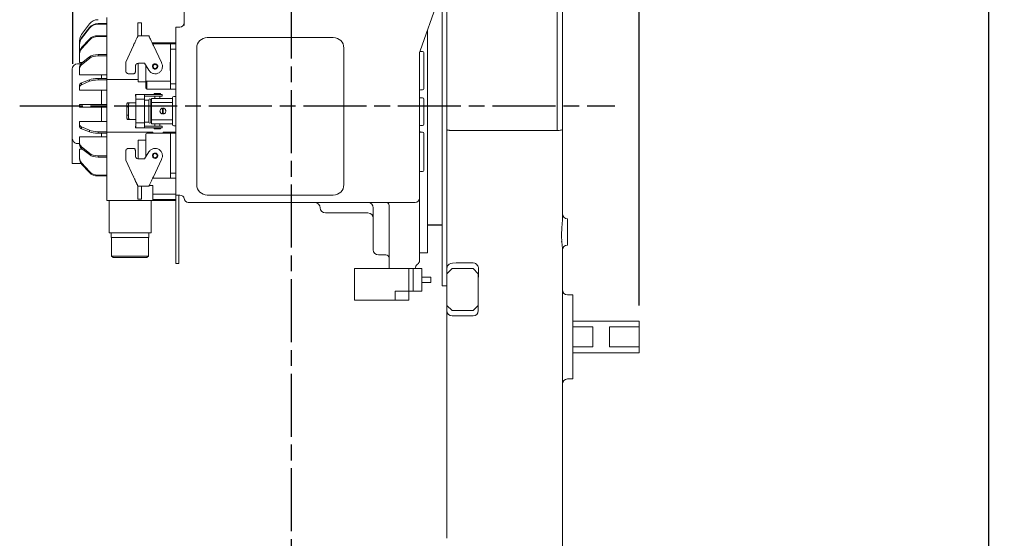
# Model space of a CAD drawing. Header units: millimetres. Extents: x 2665 to 40538, y 289 to 6965.
# Tile 45 of 68: x 7770 to 8707, y 2917 to 3411. Entities that reach past the tile are written whole.
import ezdxf

# ---------------------------------------------------------------- set-up
doc = ezdxf.new("R2010")
doc.units = ezdxf.units.MM
doc.header["$LTSCALE"] = 10
doc.linetypes.add('AM_ISO08W050x2', pattern=[9, 6, -0.75, 1.5, -0.75])
doc.linetypes.add('CENTER2', pattern=[1.125, 0.75, -0.125, 0.125, -0.125])
doc.layers.add('CEN', color=1, linetype='CENTER2', lineweight=25)
doc.layers.add('도면층1', color=1, linetype='Continuous')
doc.styles.add('HHI_Dims', font='simplex.shx', dxfattribs={"width": 0.8, "bigfont": 'whgtxt.shx'})
doc.dimstyles.new('HHI_Standard$0', dxfattribs={"dimtxt": 2.8, "dimasz": 2.5, "dimexe": 1, "dimexo": 1, "dimgap": 1.5, "dimtad": 1, "dimdsep": 46, "dimtxsty": 'HHI_Dims', "dimcen": 0, "dimclrd": 1, "dimclre": 1, "dimclrt": 1, "dimadec": 0, "dimazin": 2, "dimtp": 0.1, "dimtm": 0.1, "dimtfac": 0.65, "dimtmove": 0, "dimatfit": 3, "dimldrblk": 'OPEN30', "dimfxl": 1, "dimlwd": -1, "dimlwe": -1, "dimarcsym": 1})

# ---------------------------------------------------------------- blocks, each defined once
blk = doc.blocks.new('*D6')
at = {"layer": 'Defpoints', "color": 0, "transparency": 16777216}
for p in [(8359.84, 3828.59), (7820.84, 3353.59), (8359.84, 3123.59)]:
    blk.add_point(p, dxfattribs=at)
at = {"layer": '도면층1', "color": 1, "transparency": 16777216}
for p, q in [((7820.84, 3368.59), (7820.84, 3843.59)), ((8359.84, 3138.59), (8359.84, 3843.59)), ((7858.34, 3828.59), (8322.34, 3828.59))]:
    blk.add_line(p, q, dxfattribs=at)
for points in [[(7858.34, 3834.84), (7858.34, 3822.34), (7820.84, 3828.59)], [(8322.34, 3834.84), (8322.34, 3822.34), (8359.84, 3828.59)]]:
    blk.add_solid(points, dxfattribs=at)
at = {"layer": '도면층1', "color": 1, "transparency": 16777216, "insert": (8090.34, 3872.09), "char_height": 42, "attachment_point": 5, "style": 'HHI_Dims'}
blk.add_mtext('539', dxfattribs=at)
blk = doc.blocks.new('_Open30')
at = {"color": 0, "linetype": 'ByBlock', "lineweight": -2}
for p, q in [((-1, 0.268), (0, 0)), ((0, 0), (-1, -0.268)), ((0, 0), (-1, 0))]:
    blk.add_line(p, q, dxfattribs=at)
blk = doc.blocks.new('*D7')
at = {"layer": 'Defpoints', "color": 0, "transparency": 16777216}
for p in [(8093.84, 3653.59), (8258.84, 1858.59), (8692.46, 1858.59)]:
    blk.add_point(p, dxfattribs=at)
at = {"layer": '도면층1', "color": 1, "transparency": 16777216}
for p, q in [((8108.84, 3653.59), (8358.59, 3653.59)), ((8361.09, 3653.59), (8707.46, 3653.59)), ((8692.46, 3616.09), (8692.46, 1896.09)), ((8273.84, 1858.59), (8707.46, 1858.59))]:
    blk.add_line(p, q, dxfattribs=at)
for points in [[(8686.21, 3616.09), (8698.71, 3616.09), (8692.46, 3653.59)], [(8686.21, 1896.09), (8698.71, 1896.09), (8692.46, 1858.59)]]:
    blk.add_solid(points, dxfattribs=at)
at = {"layer": '도면층1', "color": 1, "transparency": 16777216, "insert": (8648.96, 2756.09), "char_height": 42, "attachment_point": 5, "rotation": 90, "style": 'HHI_Dims'}
blk.add_mtext('1795', dxfattribs=at)
blk = doc.blocks.new('front')
at = {"color": 7, "linetype": 'Continuous', "lineweight": 15}
for p, q in [((19165.34, 2407.32), (19165.34, 2565.34)), ((19170.34, 2559.74), (19170.34, 2408.19)), ((18810.34, 2507.25), (18810.34, 2534.76)), ((19034.95, 2483.2), (19051.95, 2530.64)), ((19055.84, 2286.05), (19055.84, 2535.73)), ((19060.34, 2292.9), (19060.34, 2537.39)), ((18736.84, 2500.04), (18736.84, 2514.99)), ((18712.82, 2498.6), (18720.36, 2508.73)), ((18712.82, 2495.56), (18720.38, 2505.17)), ((18712.82, 2494.98), (18720.36, 2504.66)), ((18720.36, 2504.66), (18720.38, 2505.17)), ((18728.4, 2508.98), (18728.38, 2508.52)), ((18728.38, 2508.52), (18736.84, 2508.52)), ((18728.4, 2508.98), (18736.84, 2508.98)), ((18766.36, 2509.76), (18769.86, 2509.76)), ((18766.36, 2497.26), (18766.36, 2507.9)), ((18769.86, 2497.26), (18769.86, 2507.9)), ((18802.34, 2505.76), (18805.34, 2505.76)), ((18802.34, 2495.76), (18802.34, 2505.76)), ((18805.34, 2505.76), (18806.34, 2505.76)), ((19041.84, 2502.42), (19041.84, 2290.76)), ((18712.82, 2495.56), (18712.82, 2494.98)), ((18712.82, 2486.2), (18720.38, 2494.32)), ((18712.82, 2485.07), (18720.36, 2493.36)), ((18720.36, 2493.36), (18720.38, 2494.32)), ((18728.4, 2497.54), (18728.38, 2496.66)), ((18728.38, 2496.66), (18736.84, 2496.66)), ((18728.4, 2497.54), (18736.84, 2497.54)), ((18736.84, 2496.4), (18736.84, 2500.04)), ((18736.84, 2492.34), (18736.84, 2496.4)), ((18776.76, 2497.26), (18766.36, 2497.26)), ((18776.76, 2497.26), (18776.91, 2497.19)), ((18802.34, 2495.76), (18802.34, 2355.76)), ((18952.34, 2495.76), (18832.34, 2495.76)), ((18710.84, 2489.91), (18710.84, 2492.63)), ((18710.84, 2489.27), (18710.84, 2489.91)), ((18710.84, 2481.43), (18710.84, 2489.27)), ((18712.82, 2486.2), (18712.82, 2485.07)), ((18736.84, 2490.76), (18736.84, 2492.34)), ((18736.84, 2480.76), (18736.84, 2490.76)), ((18754.74, 2472.34), (18762.16, 2488.26)), ((18762.36, 2488.68), (18762.24, 2488.42)), ((18780.54, 2490.76), (18779.91, 2490.76)), ((18780.38, 2489.76), (18797.34, 2489.76)), ((18780.54, 2490.76), (18802.34, 2490.76)), ((18780.54, 2490.76), (18780.54, 2489.76)), ((18781.08, 2488.26), (18788.67, 2471.97)), ((18797.34, 2484.76), (18797.34, 2489.76)), ((18802.34, 2489.76), (18797.34, 2489.76)), ((18797.34, 2451.76), (18797.34, 2484.76)), ((18802.34, 2484.76), (18797.34, 2484.76)), ((18822.34, 2485.76), (18822.34, 2355.76)), ((18962.34, 2355.76), (18962.34, 2485.76)), ((18710.84, 2480.18), (18710.84, 2481.43)), ((18710.84, 2472.1), (18710.84, 2480.18)), ((18712.82, 2471.42), (18720.38, 2477.25)), ((18712.82, 2469.84), (18720.36, 2475.93)), ((18720.36, 2475.93), (18720.38, 2477.25)), ((18728.4, 2479.57), (18728.38, 2478.35)), ((18728.38, 2478.35), (18736.84, 2478.35)), ((18728.4, 2479.57), (18736.84, 2479.57)), ((18736.84, 2474.76), (18736.84, 2480.76)), ((18736.84, 2470.76), (18736.84, 2474.76)), ((19034.34, 2479.68), (19034.34, 2342.76)), ((19037.34, 2482.6), (19035.34, 2482.6)), ((19038.34, 2481.6), (19038.34, 2474.72)), ((19038.34, 2474.72), (19038.34, 2454.91)), ((18703.84, 2400.45), (18703.84, 2465.76)), ((18712.08, 2470.76), (18708.84, 2470.76)), ((18710.84, 2472.1), (18713.7, 2472.1)), ((18710.84, 2466.25), (18710.84, 2467.99)), ((18710.84, 2460.32), (18710.84, 2466.25)), ((18712.82, 2471.44), (18713.67, 2472.1)), ((18712.82, 2471.42), (18712.82, 2469.84)), ((18736.84, 2470.76), (18736.84, 2467.76)), ((18736.84, 2464.76), (18736.84, 2467.76)), ((18736.84, 2464.76), (18736.84, 2461.76)), ((18754.74, 2464.26), (18754.74, 2472.34)), ((18763.94, 2468.26), (18763.94, 2463.26)), ((18766.44, 2471.16), (18766.44, 2457.76)), ((18772.61, 2471.26), (18766.94, 2471.26)), ((18776.8, 2464.55), (18772.61, 2471.26)), ((18773.84, 2469.3), (18773.84, 2454.26)), ((18797.34, 2472.3), (18797.13, 2472.3)), ((18797.13, 2471.46), (18797.14, 2471.46)), ((18797.34, 2472.26), (18797.14, 2472.26)), ((18797.14, 2472.26), (18797.14, 2464.26)), ((18797.14, 2468), (18797.14, 2468)), ((18710.84, 2460.32), (18736.84, 2460.32)), ((18712.82, 2452.65), (18720.38, 2455.63)), ((18720.36, 2454.08), (18720.38, 2455.63)), ((18728.4, 2456.81), (18728.38, 2455.39)), ((18728.38, 2455.39), (18736.84, 2455.39)), ((18728.4, 2456.81), (18736.84, 2456.81)), ((18731.84, 2456.81), (18731.84, 2460.32)), ((18736.84, 2458.76), (18736.84, 2461.76)), ((18736.84, 2458.76), (18736.84, 2455.76)), ((18736.84, 2405.76), (18736.84, 2455.76)), ((18736.84, 2455.76), (18766.44, 2455.76)), ((18761.94, 2461.26), (18757.74, 2461.26)), ((18766.44, 2457.76), (18766.44, 2454.76)), ((18797.34, 2464.26), (18797.14, 2464.26)), ((18710.84, 2448.85), (18710.84, 2450.9)), ((18710.84, 2445.64), (18710.84, 2448.85)), ((18712.82, 2450.79), (18720.36, 2454.08)), ((18712.82, 2452.65), (18712.82, 2450.79)), ((18766.44, 2454.76), (18766.44, 2453.46)), ((18773.84, 2453.46), (18766.44, 2453.46)), ((18774.84, 2454.26), (18773.84, 2454.26)), ((18797.34, 2454.26), (18774.84, 2454.26)), ((18774.84, 2454.26), (18774.84, 2446.76)), ((18797.34, 2446.76), (18774.84, 2446.76)), ((18797.34, 2451.76), (18802.34, 2451.76)), ((18797.34, 2446.76), (18797.34, 2451.76)), ((18802.34, 2446.76), (18797.34, 2446.76)), ((19035.34, 2446.04), (19037.34, 2446.04)), ((19038.34, 2454.91), (19038.34, 2447.04)), ((18710.84, 2445.64), (18736.84, 2445.64)), ((18731.84, 2432.01), (18731.84, 2445.64)), ((18763.95, 2440.06), (18763.95, 2441.66)), ((18764.22, 2441.66), (18763.95, 2441.66)), ((18764.22, 2440.06), (18763.95, 2440.06)), ((18764.22, 2441.66), (18772.52, 2441.66)), ((18764.28, 2437.06), (18764.28, 2433.76)), ((18764.3, 2433.76), (18764.3, 2437.06)), ((18764.3, 2437.06), (18772.6, 2437.06)), ((18774.41, 2441.66), (18772.51, 2441.66)), ((18774.41, 2440.06), (18772.51, 2440.06)), ((18772.6, 2437.06), (18772.6, 2414.46)), ((18799.34, 2437.86), (18779.34, 2437.86)), ((18779.34, 2434.06), (18779.34, 2437.86)), ((18781.84, 2442.62), (18781.84, 2441.6)), ((18782.44, 2440.06), (18782.44, 2437.86)), ((18788.08, 2441.66), (18787.05, 2441.66)), ((18788.08, 2440.06), (18787.05, 2440.06)), ((18787.24, 2437.86), (18787.24, 2440.06)), ((18787.84, 2441.66), (18787.84, 2442.62)), ((18789.34, 2440.06), (18789.34, 2441.67)), ((18799.34, 2437.66), (18799.34, 2438.56)), ((18799.34, 2427.66), (18799.34, 2437.66)), ((18802.34, 2439.76), (18800.54, 2439.76)), ((19037.34, 2438.22), (19035.34, 2438.22)), ((19038.34, 2437.22), (19038.34, 2433.61)), ((18710.84, 2431.85), (18710.84, 2432.01)), ((18710.84, 2432.01), (18736.84, 2432.01)), ((18710.84, 2429.68), (18710.84, 2431.85)), ((18710.84, 2429.51), (18710.84, 2429.68)), ((18710.84, 2429.51), (18736.84, 2429.51)), ((18731.84, 2415.88), (18731.84, 2429.51)), ((18755.83, 2429.76), (18757.43, 2429.76)), ((18755.83, 2421.76), (18755.83, 2429.76)), ((18756.88, 2433.76), (18758.75, 2433.76)), ((18757.43, 2429.76), (18757.43, 2421.76)), ((18764.3, 2433.76), (18764.3, 2417.76)), ((18772.6, 2436.26), (18776.74, 2436.26)), ((18776.74, 2433.26), (18776.74, 2436.26)), ((18776.74, 2418.26), (18776.74, 2433.26)), ((18778.74, 2436.26), (18778.74, 2433.26)), ((18778.74, 2436.26), (18779.34, 2436.26)), ((18778.74, 2433.26), (18778.74, 2418.26)), ((18799.34, 2434.06), (18779.34, 2434.06)), ((18779.34, 2417.46), (18779.34, 2434.06)), ((18789.74, 2422.99), (18789.74, 2428.53)), ((18789.74, 2427.98), (18790.14, 2428.01)), ((18790.14, 2428.01), (18790.54, 2427.98)), ((18790.54, 2428.53), (18790.54, 2422.99)), ((18799.34, 2423.86), (18799.34, 2427.66)), ((19038.34, 2433.61), (19038.34, 2427.07)), ((18755.83, 2421.76), (18757.43, 2421.76)), ((18776.74, 2415.26), (18776.74, 2418.26)), ((18778.74, 2418.26), (18778.74, 2415.26)), ((18790.54, 2423.55), (18789.74, 2423.55)), ((18799.34, 2413.86), (18799.34, 2423.86)), ((19038.34, 2427.07), (19038.34, 2423.31)), ((19038.34, 2423.31), (19038.34, 2416.77)), ((18710.84, 2412.69), (18710.84, 2415.88)), ((18710.84, 2415.88), (18736.84, 2415.88)), ((18710.84, 2410.61), (18710.84, 2412.69)), ((18712.82, 2410.75), (18720.38, 2407.44)), ((18712.82, 2410.75), (18712.82, 2408.86)), ((18712.82, 2408.86), (18720.36, 2405.89)), ((18758.75, 2417.76), (18756.88, 2417.76)), ((18763.95, 2411.46), (18763.95, 2409.86)), ((18763.95, 2411.46), (18764.22, 2411.46)), ((18763.95, 2409.86), (18764.22, 2409.86)), ((18772.52, 2409.86), (18764.22, 2409.86)), ((18764.28, 2417.76), (18764.28, 2414.46)), ((18764.3, 2414.46), (18764.3, 2417.76)), ((18764.3, 2414.46), (18772.6, 2414.46)), ((18772.51, 2411.46), (18774.41, 2411.46)), ((18772.51, 2409.86), (18774.41, 2409.86)), ((18772.6, 2415.26), (18776.74, 2415.26)), ((18778.74, 2415.26), (18779.34, 2415.26)), ((18799.34, 2417.46), (18779.34, 2417.46)), ((18779.34, 2413.66), (18779.34, 2417.46)), ((18779.34, 2413.66), (18799.34, 2413.66)), ((18781.84, 2409.92), (18781.84, 2408.9)), ((18781.84, 2408.96), (18787.84, 2408.96)), ((18782.44, 2413.66), (18782.44, 2411.46)), ((18787.05, 2411.46), (18788.08, 2411.46)), ((18787.05, 2409.86), (18788.08, 2409.86)), ((18787.24, 2411.46), (18787.24, 2413.66)), ((18787.84, 2408.9), (18787.84, 2409.86)), ((18789.34, 2409.86), (18789.34, 2411.47)), ((18799.34, 2412.96), (18799.34, 2413.86)), ((18802.34, 2411.76), (18800.54, 2411.76)), ((19035.34, 2412.15), (19037.34, 2412.15)), ((19038.34, 2416.77), (19038.34, 2413.15)), ((18703.84, 2375.76), (18703.84, 2400.45)), ((18710.84, 2395.29), (18710.84, 2401.21)), ((18710.84, 2401.21), (18736.84, 2401.21)), ((18720.36, 2405.89), (18720.38, 2407.44)), ((18728.4, 2406.14), (18728.38, 2404.71)), ((18728.38, 2404.71), (18736.84, 2404.71)), ((18728.4, 2406.14), (18736.84, 2406.14)), ((18731.84, 2401.21), (18731.84, 2404.71)), ((18780.54, 2405.76), (18736.84, 2405.76)), ((18736.84, 2405.76), (18736.84, 2402.76)), ((18736.84, 2399.76), (18736.84, 2402.76)), ((18736.84, 2399.76), (18736.84, 2396.76)), ((18774.84, 2404.76), (18797.34, 2404.76)), ((18780.54, 2404.76), (18780.54, 2405.76)), ((18790.54, 2404.76), (18790.54, 2405.76)), ((18802.34, 2405.76), (18790.54, 2405.76)), ((18797.34, 2404.76), (18797.34, 2399.76)), ((18802.34, 2404.76), (18797.34, 2404.76)), ((18797.34, 2399.76), (18797.34, 2366.76)), ((19037.34, 2405.76), (19035.34, 2405.76)), ((19038.34, 2404.48), (19038.34, 2396.28)), ((19165.34, 2407.32), (19065.34, 2407.32)), ((18708.84, 2394.79), (18710.84, 2394.79)), ((18710.84, 2393.52), (18710.84, 2395.29)), ((18712.82, 2391.7), (18720.38, 2385.59)), ((18712.82, 2391.7), (18712.82, 2390.09)), ((18712.82, 2390.09), (18720.36, 2384.27)), ((18736.84, 2393.76), (18736.84, 2396.76)), ((18736.84, 2393.76), (18736.84, 2390.76)), ((18736.84, 2387.76), (18736.84, 2390.76)), ((18757.74, 2390.26), (18761.94, 2390.26)), ((18773.84, 2398.06), (18766.44, 2398.06)), ((18766.44, 2398.06), (18766.44, 2396.76)), ((18766.44, 2396.76), (18766.44, 2393.76)), ((18766.44, 2393.76), (18766.44, 2380.36)), ((18773.84, 2382.23), (18773.84, 2397.26)), ((19038.34, 2396.28), (19038.34, 2376.46)), ((18710.84, 2381.37), (18710.84, 2389.43)), ((18710.84, 2389.43), (18713.67, 2389.43)), ((18710.84, 2380.07), (18710.84, 2381.37)), ((18720.36, 2384.27), (18720.38, 2385.59)), ((18728.4, 2383.17), (18728.38, 2381.96)), ((18728.38, 2381.96), (18736.84, 2381.96)), ((18728.4, 2383.17), (18736.84, 2383.17)), ((18736.84, 2387.76), (18736.84, 2384.76)), ((18736.84, 2382.1), (18736.84, 2384.76)), ((18736.84, 2379.6), (18736.84, 2382.1)), ((18754.74, 2379.18), (18754.74, 2387.26)), ((18763.94, 2388.26), (18763.94, 2383.26)), ((18772.61, 2380.26), (18776.8, 2386.97)), ((18712.41, 2375.76), (18703.84, 2375.76)), ((18712.82, 2376.48), (18720.38, 2368.16)), ((18712.82, 2376.48), (18712.82, 2375.3)), ((18712.82, 2375.3), (18720.36, 2367.2)), ((18736.84, 2370.76), (18736.84, 2379.6)), ((18762.16, 2363.26), (18754.74, 2379.18)), ((18766.94, 2380.26), (18772.61, 2380.26)), ((18788.67, 2379.55), (18781.08, 2363.26)), ((19038.34, 2376.46), (19038.34, 2369.29)), ((18720.36, 2367.2), (18720.38, 2368.16)), ((18728.4, 2364.86), (18728.38, 2363.98)), ((18728.38, 2363.98), (18736.84, 2363.98)), ((18728.4, 2364.86), (18736.84, 2364.86)), ((18736.84, 2369.18), (18736.84, 2370.76)), ((18736.84, 2365.13), (18736.84, 2369.18)), ((18736.84, 2361.48), (18736.84, 2365.13)), ((18762.24, 2363.1), (18762.36, 2362.84)), ((18797.34, 2361.76), (18780.38, 2361.76)), ((18802.34, 2366.76), (18797.34, 2366.76)), ((18797.34, 2366.76), (18797.34, 2361.76)), ((18802.34, 2361.76), (18797.34, 2361.76)), ((19035.34, 2368.29), (19037.34, 2368.29)), ((18736.84, 2354.76), (18736.84, 2361.48)), ((18736.84, 2354.76), (18736.84, 2348.76)), ((18776.76, 2354.26), (18766.36, 2354.26)), ((18766.36, 2343.62), (18766.36, 2354.26)), ((18769.86, 2343.62), (18769.86, 2354.26)), ((18776.91, 2354.33), (18776.76, 2354.26)), ((18780.54, 2354.76), (18777.11, 2354.76)), ((18780.54, 2354.76), (18780.54, 2346.54)), ((18802.34, 2345.76), (18802.34, 2355.76)), ((18736.84, 2348.76), (18736.84, 2340.76)), ((18780.54, 2346.54), (18802.34, 2346.54)), ((18780.54, 2346.54), (18780.54, 2341.43)), ((18805.34, 2345.76), (18802.34, 2345.76)), ((18802.34, 2335.76), (18802.34, 2345.76)), ((18805.34, 2345.76), (18805.34, 2335.76)), ((18806.4, 2345.76), (18805.34, 2345.76)), ((18832.34, 2345.76), (18952.34, 2345.76)), ((18736.84, 2340.76), (18780.54, 2340.76)), ((18738.84, 2309.76), (18738.84, 2340.76)), ((18766.36, 2341.76), (18769.86, 2341.76)), ((18778.84, 2309.76), (18778.84, 2340.76)), ((18780.54, 2340.76), (18780.54, 2341.43)), ((18802.34, 2340.76), (18780.54, 2340.76)), ((18802.34, 2335.76), (18802.34, 2290.76)), ((18805.34, 2335.76), (18805.34, 2290.76)), ((18815.34, 2338.76), (18814.34, 2338.76)), ((18824.85, 2338.76), (18815.34, 2338.76)), ((18832.34, 2338.76), (18824.85, 2338.76)), ((18952.34, 2338.76), (18832.34, 2338.76)), ((18959.82, 2338.76), (18952.34, 2338.76)), ((19029.34, 2338.76), (18959.82, 2338.76)), ((18990.34, 2293.76), (18990.34, 2333.76)), ((19005.34, 2292.01), (19005.34, 2335.08)), ((19030.34, 2338.76), (19029.34, 2338.76)), ((19034.34, 2342.76), (19034.34, 2337.69)), ((19034.34, 2337.69), (19034.34, 2290.67)), ((18957.34, 2328.76), (18944.84, 2328.76)), ((18985.34, 2328.76), (18957.34, 2328.76)), ((19175.34, 2323.26), (19175.34, 2318.72)), ((19175.34, 2318.72), (19175.34, 2299.68)), ((18738.84, 2309.76), (18778.84, 2309.76)), ((18740.84, 2305.26), (18740.84, 2309.76)), ((18776.84, 2305.26), (18776.84, 2309.76)), ((18740.84, 2305.26), (18776.84, 2305.26)), ((18741.34, 2305.26), (18741.34, 2287.76)), ((18776.34, 2287.76), (18776.34, 2305.26)), ((19175.34, 2299.68), (19175.34, 2298.26)), ((18741.34, 2287.76), (18742.84, 2286.26)), ((18741.34, 2287.76), (18776.34, 2287.76)), ((18774.84, 2286.26), (18776.34, 2287.76)), ((18802.34, 2280.76), (18802.34, 2290.76)), ((18805.34, 2290.76), (18805.34, 2280.76)), ((18995.34, 2288.76), (19002.34, 2288.76)), ((19005.34, 2292.01), (19005.34, 2282.44)), ((19034.34, 2290.76), (19041.84, 2290.76)), ((19034.34, 2287.95), (19034.34, 2287.16)), ((19034.34, 2287.16), (19034.34, 2283.35)), ((19060.34, 2275.76), (19060.34, 2292.9)), ((18774.84, 2286.26), (18742.84, 2286.26)), ((18805.34, 2280.76), (18802.34, 2280.76)), ((19005.34, 2282.44), (19005.34, 2275.76)), ((19055.84, 2285.25), (19055.84, 2286.05)), ((19055.84, 2280.18), (19055.84, 2285.25)), ((19055.84, 2259.26), (19055.84, 2280.18)), ((19065.77, 2280.93), (19064.09, 2280.6)), ((19069.14, 2281.18), (19065.77, 2280.93)), ((19070.34, 2281.21), (19069.14, 2281.18)), ((19085.34, 2281.21), (19070.34, 2281.21)), ((19087.03, 2280.91), (19085.34, 2281.21)), ((18972.34, 2275.76), (18972.34, 2245.76)), ((18972.34, 2275.76), (19005.34, 2275.76)), ((19010.34, 2275.76), (19005.34, 2275.76)), ((19025.34, 2275.76), (19010.34, 2275.76)), ((19024.34, 2275.76), (19024.34, 2254.26)), ((19030.34, 2275.76), (19025.34, 2275.76)), ((19028.25, 2254.26), (19028.25, 2275.76)), ((19030.34, 2275.76), (19036.69, 2275.76)), ((19036.69, 2254.26), (19036.69, 2275.76)), ((19065.34, 2275.76), (19060.34, 2270.76)), ((19060.34, 2270.76), (19060.34, 2275.76)), ((19060.34, 2270.76), (19060.34, 2240.76)), ((19085.34, 2275.76), (19065.34, 2275.76)), ((19090.34, 2270.76), (19085.34, 2275.76)), ((19090.34, 2240.76), (19090.34, 2270.76)), ((19036.69, 2267.56), (19045.29, 2267.56)), ((19036.69, 2262.46), (19045.29, 2262.46)), ((19045.29, 2262.46), (19045.29, 2267.56)), ((19055.84, 2259.26), (19060.34, 2259.26)), ((19011.34, 2245.76), (19011.34, 2254.26)), ((19011.34, 2254.26), (19024.34, 2254.26)), ((19024.34, 2254.26), (19028.25, 2254.26)), ((19024.34, 2254.26), (19024.34, 2245.76)), ((19028.25, 2254.26), (19036.69, 2254.26)), ((19170.34, 2250.92), (19170.34, 1736.04)), ((19175.34, 2250.76), (19180.34, 2250.76)), ((19180.34, 2250.76), (19180.34, 2245.76)), ((18972.34, 2245.76), (19011.34, 2245.76)), ((19011.34, 2245.76), (19015.34, 2245.76)), ((19015.34, 2245.76), (19024.34, 2245.76)), ((19060.34, 2240.76), (19065.34, 2235.76)), ((19060.34, 2235.76), (19060.34, 2240.76)), ((19085.34, 2235.76), (19090.34, 2240.76)), ((19090.34, 2235.76), (19090.34, 2240.76)), ((19180.34, 2245.76), (19180.34, 2175.76)), ((19060.34, 2019.04), (19060.34, 2235.76)), ((19065.34, 2235.76), (19085.34, 2235.76)), ((19070.34, 2230.76), (19065.34, 2230.76)), ((19070.34, 2230.76), (19085.34, 2230.76)), ((19180.34, 2225.76), (19243.34, 2225.76)), ((19243.34, 2225.76), (19243.34, 2220.26)), ((19180.34, 2220.26), (19199.34, 2220.26)), ((19199.34, 2220.26), (19199.34, 2201.26)), ((19215.34, 2220.26), (19243.34, 2220.26)), ((19215.34, 2220.26), (19215.34, 2201.26)), ((19243.34, 2201.26), (19243.34, 2220.26)), ((19199.34, 2201.26), (19180.34, 2201.26)), ((19180.34, 2195.76), (19243.34, 2195.76)), ((19243.34, 2201.26), (19215.34, 2201.26)), ((19243.34, 2201.26), (19243.34, 2195.76)), ((19180.34, 2175.76), (19180.34, 2170.76)), ((19180.34, 2170.76), (19175.34, 2170.76))]:
    blk.add_line(p, q, dxfattribs=at)
at = {"color": 8, "linetype": 'Continuous', "lineweight": 15}
blk.add_line((18780.54, 2341.43), (18802.34, 2341.43), dxfattribs=at)
blk.add_line((19041.84, 2317.41), (19055.84, 2317.41))
at = {"color": 7, "linetype": 'Continuous', "lineweight": 15}
for centre, radius, start, end in [((18806.34, 2509.76), 4, 270, 0), ((18720.84, 2492.63), 10, 143.3277, 179.99915), ((18720.13, 2489.25), 9.29, 141.90205, 179.86512), ((18832.34, 2485.76), 10, 90, 180), ((18952.34, 2485.76), 10, 0, 90), ((18718.11, 2480.08), 7.27, 136.69417, 179.23337), ((19035.34, 2483.6), 1, 237.07478, 270), ((19037.34, 2481.6), 1, 0, 90), ((18708.84, 2465.76), 5, 90, 180), ((18715.55, 2465.99), 4.72, 125.39576, 176.8771), ((18713.43, 2448.18), 2.68, 103.27372, 165.58119), ((18774.84, 2447.76), 1, 180, 270), ((19035.34, 2445.04), 1, 90, 180), ((19037.34, 2447.04), 1, 270, 0), ((18777.74, 2436.26), 1, 0, 180), ((18800.54, 2438.56), 1.2, 90, 180), ((19035.34, 2439.22), 1, 180, 270), ((19037.34, 2437.22), 1, 0, 90), ((18713.27, 2411.36), 2.55, 197.24854, 259.76262), ((18777.74, 2415.26), 1, 180, 0), ((18800.54, 2412.96), 1.2, 180, 270), ((19035.34, 2411.15), 1, 90, 180), ((19037.34, 2413.15), 1, 270, 0), ((18774.84, 2403.76), 1, 90, 180), ((18715.29, 2393.8), 4.46, 183.63457, 236.34285), ((18717.85, 2380.18), 7.01, 180.89607, 224.14962), ((19035.34, 2367.29), 1, 90, 180), ((19037.34, 2369.29), 1, 270, 0), ((18832.34, 2355.76), 10, 180, 270), ((18952.34, 2355.76), 10, 270, 0), ((18806.4, 2341.76), 4, 7.18076, 90), ((18814.34, 2342.76), 4, 180, 270), ((18934.84, 2333.76), 5, 0, 90), ((18944.84, 2333.76), 5, 180, 270), ((18985.34, 2333.76), 5, 0, 90), ((19002.36, 2335.77), 3, 3.14922, 89.94217), ((19030.34, 2342.76), 4, 270, 0), ((18985.34, 2323.76), 5, 0, 90), ((19175.34, 2328.26), 5, 180, 270), ((19175.34, 2293.26), 5, 90, 180), ((18995.34, 2293.76), 5, 180, 270), ((19002.34, 2285.76), 3, 0, 90), ((19035.34, 2275.86), 5, 123.74899, 180), ((19030.34, 2283.35), 4, 303.74899, 0), ((19065.34, 2275.76), 5, 104.51128, 180), ((19175.34, 2255.76), 5, 180, 270), ((19065.34, 2235.76), 5, 180, 270), ((19085.34, 2235.76), 5, 270, 0), ((19175.34, 2165.76), 5, 90, 180)]:
    blk.add_arc(centre, radius, start, end, dxfattribs=at)
for centre, major_axis, ratio, start_param, end_param in [((18728.38, 2502.76), (8.21, 5.71), 0.999779, 0.9635, 1.894417), ((18728.38, 2498.95), (10, 0.02), 0.956133, 1.568387, 2.499304), ((18728.4, 2499.52), (10, -0.02), 0.945833, 1.572758, 2.503675), ((18720.84, 2489.91), (10, 0), 0.9463, 2.50161, 3.141593), ((18728.38, 2488.47), (10, 0.01), 0.81875, 1.570169, 2.501086), ((18728.4, 2489.55), (10, 0), 0.799159, 1.571369, 2.502285), ((18720.84, 2481.43), (10, 0), 0.799554, 2.50161, 3.141593), ((18728.38, 2472.34), (10, 0), 0.601223, 1.570473, 2.501389), ((18728.4, 2473.82), (10, 0), 0.574257, 1.571105, 2.502022), ((19044.34, 2479.68), (0, 10.31), 0.97018, 1.22173, 1.570796), ((18720.84, 2467.99), (10, 0), 0.574541, 2.50161, 3.141593), ((18728.38, 2452.14), (10, 0), 0.324843, 1.570565, 2.501482), ((18728.4, 2453.88), (10, 0), 0.293143, 1.571023, 2.501939), ((18720.84, 2450.9), (10, 0), 0.293288, 2.50161, 3.141593), ((18720.84, 2412.69), (10, 0), 0.325003, 3.141593, 3.781576), ((18728.38, 2407.64), (10, 0), 0.293143, 3.781698, 4.712615), ((18728.4, 2409.38), (10, 0), 0.324843, 3.781241, 4.712158), ((19035.34, 2407.04), (0, 1.28), 0.780206, 1.570796, 3.141593), ((19037.34, 2404.48), (0, 1.28), 0.780206, 4.712389, 6.283185), ((18720.84, 2395.29), (10, 0), 0.601519, 3.141593, 3.781576), ((18720.84, 2381.37), (10, 0), 0.819155, 3.141593, 3.781576), ((18728.38, 2387.7), (10, 0), 0.574257, 3.781781, 4.712697), ((18728.4, 2389.18), (10, 0), 0.601223, 3.781148, 4.712065), ((18728.38, 2371.97), (10, 0), 0.799159, 3.782044, 4.712961), ((18728.4, 2373.05), (10, 0.01), 0.81875, 3.780845, 4.711762)]:
    blk.add_ellipse(centre, major_axis=major_axis, ratio=ratio, start_param=start_param, end_param=end_param, dxfattribs=at)
for points, knots in [([(18766.36, 2507.9), (18766.36, 2508.15), (18766.36, 2508.64), (18766.36, 2509.26), (18766.36, 2509.68), (18766.36, 2509.73), (18766.36, 2509.76)], [0, 0, 0, 0, 0.249987, 0.500006, 0.750006, 1, 1, 1, 1]), ([(18769.86, 2507.9), (18769.86, 2508.15), (18769.86, 2508.64), (18769.86, 2509.26), (18769.86, 2509.68), (18769.86, 2509.73), (18769.86, 2509.76)], [0, 0, 0, 0, 0.249987, 0.500006, 0.750006, 1, 1, 1, 1]), ([(18762.16, 2488.26), (18762.42, 2488.83), (18762.95, 2489.95), (18763.73, 2491.62), (18764.44, 2493.15), (18765.09, 2494.54), (18765.62, 2495.69), (18766.04, 2496.57), (18766.31, 2497.15), (18766.34, 2497.23), (18766.36, 2497.26)], [0, 0, 0, 0, 0.1254294, 0.2500851, 0.3825345, 0.5000724, 0.6292597, 0.75016, 0.8764571, 1, 1, 1, 1]), ([(18776.91, 2497.19), (18776.96, 2497.09), (18777.05, 2496.89), (18777.48, 2495.97), (18778.31, 2494.19), (18779.62, 2491.38), (18780.59, 2489.3), (18781.08, 2488.26)], [0, 0, 0, 0, 0.124651, 0.25083, 0.500332, 0.75011, 1, 1, 1, 1]), ([(18766.94, 2471.26), (18766.55, 2471.22), (18765.76, 2471.13), (18764.77, 2470.43), (18764.07, 2469.44), (18763.98, 2468.65), (18763.94, 2468.26)], [0, 0, 0, 0, 0.25, 0.500014, 0.75001, 1, 1, 1, 1]), ([(18788.67, 2471.97), (18789.07, 2471.14), (18789.86, 2469.47), (18789.73, 2466.64), (18788.59, 2464.09), (18786.54, 2462.17), (18783.92, 2461.18), (18781.13, 2461.27), (18778.53, 2462.39), (18777.38, 2463.83), (18776.8, 2464.55)], [0, 0, 0, 0, 0.125003, 0.250003, 0.374998, 0.5, 0.624999, 0.749998, 0.874997, 1, 1, 1, 1]), ([(18785.24, 2468.26), (18785.2, 2467.93), (18785.13, 2467.28), (18784.55, 2466.45), (18783.72, 2465.89), (18782.74, 2465.7), (18781.76, 2465.89), (18780.92, 2466.45), (18780.37, 2467.28), (18780.17, 2468.26), (18780.37, 2469.24), (18780.92, 2470.08), (18781.76, 2470.63), (18782.74, 2470.83), (18783.72, 2470.63), (18784.55, 2470.08), (18785.13, 2469.24), (18785.2, 2468.59), (18785.24, 2468.26)], [0, 0, 0, 0, 0.0625037, 0.1250053, 0.1875044, 0.2500038, 0.3125023, 0.3750022, 0.4375038, 0.5000075, 0.5625037, 0.6250053, 0.6875052, 0.7500037, 0.8125031, 0.8750022, 0.9375038, 1, 1, 1, 1]), ([(18784.74, 2468.26), (18784.71, 2468), (18784.65, 2467.48), (18784.19, 2466.81), (18783.52, 2466.37), (18782.74, 2466.21), (18781.95, 2466.37), (18781.29, 2466.81), (18780.84, 2467.48), (18780.69, 2468.26), (18780.84, 2469.05), (18781.29, 2469.71), (18781.95, 2470.16), (18782.74, 2470.31), (18783.52, 2470.16), (18784.19, 2469.71), (18784.65, 2469.05), (18784.71, 2468.52), (18784.74, 2468.26)], [0, 0, 0, 0, 0.0625054, 0.1250055, 0.1875054, 0.2500047, 0.312504, 0.3750038, 0.437504, 0.5000094, 0.5625054, 0.6250055, 0.6875054, 0.7500047, 0.812504, 0.8750038, 0.937504, 1, 1, 1, 1]), ([(18797.14, 2472.05), (18797.14, 2472.03), (18797.14, 2472.02), (18797.14, 2472.02), (18797.14, 2472.02)], [0, 0, 0, 0, 0.999379, 1, 1, 1, 1]), ([(18757.74, 2461.26), (18757.35, 2461.31), (18756.56, 2461.4), (18755.57, 2462.09), (18754.87, 2463.08), (18754.78, 2463.87), (18754.74, 2464.26)], [0, 0, 0, 0, 0.250004, 0.5, 0.750013, 1, 1, 1, 1]), ([(18763.94, 2463.26), (18763.91, 2463), (18763.85, 2462.48), (18763.39, 2461.81), (18762.72, 2461.35), (18762.2, 2461.29), (18761.94, 2461.26)], [0, 0, 0, 0, 0.250017, 0.500013, 0.750007, 1, 1, 1, 1]), ([(18773.84, 2454.26), (18773.84, 2453.41), (18773.84, 2451.71), (18773.84, 2449.56), (18773.84, 2448.05), (18773.84, 2447.86), (18773.84, 2447.76)], [0, 0, 0, 0, 0.249998, 0.500005, 0.750001, 1, 1, 1, 1]), ([(18764.3, 2437.06), (18764.3, 2437.66), (18764.3, 2438.87), (18764.28, 2440.39), (18764.26, 2441.45), (18764.24, 2441.59), (18764.22, 2441.66)], [0, 0, 0, 0, 0.2500009, 0.5000046, 0.7499997, 1, 1, 1, 1]), ([(18764.28, 2437.06), (18764.28, 2437.45), (18764.27, 2438.24), (18764.26, 2439.23), (18764.25, 2439.93), (18764.23, 2440.02), (18764.22, 2440.06)], [0, 0, 0, 0, 0.250013, 0.500006, 0.75, 1, 1, 1, 1]), ([(18772.52, 2441.66), (18772.53, 2441.59), (18772.55, 2441.45), (18772.58, 2440.39), (18772.6, 2438.87), (18772.6, 2437.66), (18772.6, 2437.06)], [0, 0, 0, 0, 0.250002, 0.499991, 0.749996, 1, 1, 1, 1]), ([(18787.05, 2441.66), (18786.18, 2441.66), (18784.45, 2441.66), (18781.32, 2441.66), (18777.95, 2441.66), (18775.59, 2441.66), (18774.41, 2441.66)], [0, 0, 0, 0, 0.2500015, 0.5000004, 0.7499994, 1, 1, 1, 1]), ([(18787.05, 2440.06), (18786.18, 2440.06), (18784.45, 2440.06), (18781.32, 2440.06), (18777.95, 2440.06), (18775.59, 2440.06), (18774.41, 2440.06)], [0, 0, 0, 0, 0.2500015, 0.5000004, 0.7499994, 1, 1, 1, 1]), ([(18784.84, 2442.56), (18784.45, 2442.56), (18783.66, 2442.56), (18782.67, 2442.56), (18781.97, 2442.56), (18781.88, 2442.56), (18781.84, 2442.56)], [0, 0, 0, 0, 0.250002, 0.499998, 0.750001, 1, 1, 1, 1]), ([(18787.84, 2442.56), (18787.79, 2442.56), (18787.7, 2442.56), (18787.01, 2442.56), (18786.02, 2442.56), (18785.23, 2442.56), (18784.84, 2442.56)], [0, 0, 0, 0, 0.25, 0.500004, 0.750001, 1, 1, 1, 1]), ([(18789.32, 2441.66), (18789.27, 2441.66), (18789.17, 2441.66), (18788.45, 2441.66), (18788.08, 2441.66)], [0, 0, 0, 0, 0.48877, 1, 1, 1, 1]), ([(18789.32, 2440.06), (18789.27, 2440.06), (18789.17, 2440.06), (18788.45, 2440.06), (18788.08, 2440.06)], [0, 0, 0, 0, 0.48877, 1, 1, 1, 1]), ([(18755.83, 2429.76), (18755.83, 2430.03), (18755.83, 2430.57), (18755.84, 2431.34), (18755.86, 2432.05), (18755.93, 2432.66), (18756.05, 2433.16), (18756.3, 2433.64), (18756.65, 2433.71), (18756.88, 2433.76)], [0, 0, 0, 0, 0.125167, 0.250253, 0.375576, 0.500553, 0.62532, 0.750997, 1, 1, 1, 1]), ([(18758.75, 2433.76), (18758.6, 2433.75), (18758.29, 2433.73), (18757.95, 2433.53), (18757.71, 2433.19), (18757.55, 2432.69), (18757.47, 2432.08), (18757.44, 2431.36), (18757.43, 2430.58), (18757.43, 2430.03), (18757.43, 2429.76)], [0, 0, 0, 0, 0.128582, 0.249926, 0.375759, 0.50009, 0.62479, 0.750072, 0.874961, 1, 1, 1, 1]), ([(18764.3, 2433.76), (18763.76, 2433.76), (18762.68, 2433.76), (18761.16, 2433.76), (18759.79, 2433.76), (18759.1, 2433.76), (18758.75, 2433.76)], [0, 0, 0, 0, 0.250001, 0.500001, 0.750002, 1, 1, 1, 1]), ([(18789.74, 2422.99), (18789.41, 2423.07), (18788.76, 2423.24), (18787.98, 2423.89), (18787.46, 2424.76), (18787.28, 2425.76), (18787.46, 2426.76), (18787.98, 2427.63), (18788.76, 2428.29), (18789.41, 2428.45), (18789.74, 2428.53)], [0, 0, 0, 0, 0.124997, 0.249999, 0.375007, 0.500004, 0.625001, 0.749996, 0.874999, 1, 1, 1, 1]), ([(18790.54, 2428.53), (18790.86, 2428.45), (18791.51, 2428.29), (18792.3, 2427.63), (18792.82, 2426.76), (18793, 2425.76), (18792.82, 2424.76), (18792.3, 2423.89), (18791.51, 2423.24), (18790.86, 2423.07), (18790.54, 2422.99)], [0, 0, 0, 0, 0.125001, 0.250003, 0.374999, 0.499996, 0.624993, 0.750002, 0.875003, 1, 1, 1, 1]), ([(18756.88, 2417.76), (18756.65, 2417.81), (18756.3, 2417.88), (18756.05, 2418.37), (18755.93, 2418.86), (18755.86, 2419.48), (18755.84, 2420.19), (18755.83, 2420.96), (18755.83, 2421.49), (18755.83, 2421.76)], [0, 0, 0, 0, 0.249003, 0.374672, 0.499459, 0.624417, 0.749763, 0.874832, 1, 1, 1, 1]), ([(18757.43, 2421.76), (18757.43, 2421.49), (18757.43, 2420.95), (18757.44, 2420.16), (18757.47, 2419.45), (18757.55, 2418.83), (18757.71, 2418.34), (18757.95, 2418), (18758.29, 2417.8), (18758.6, 2417.77), (18758.75, 2417.76)], [0, 0, 0, 0, 0.125022, 0.249929, 0.375192, 0.499912, 0.624226, 0.750076, 0.871415, 1, 1, 1, 1]), ([(18758.75, 2417.76), (18759.1, 2417.76), (18759.79, 2417.76), (18761.16, 2417.76), (18762.68, 2417.76), (18763.76, 2417.76), (18764.3, 2417.76)], [0, 0, 0, 0, 0.249998, 0.499999, 0.749999, 1, 1, 1, 1]), ([(18764.22, 2409.86), (18764.24, 2409.93), (18764.26, 2410.07), (18764.28, 2411.13), (18764.3, 2412.65), (18764.3, 2413.86), (18764.3, 2414.46)], [0, 0, 0, 0, 0.25, 0.500007, 0.750013, 1, 1, 1, 1]), ([(18764.22, 2411.46), (18764.23, 2411.51), (18764.25, 2411.6), (18764.26, 2412.29), (18764.27, 2413.28), (18764.28, 2414.07), (18764.28, 2414.46)], [0, 0, 0, 0, 0.2499993, 0.5000112, 0.7500084, 1, 1, 1, 1]), ([(18772.6, 2414.46), (18772.6, 2413.86), (18772.6, 2412.65), (18772.58, 2411.13), (18772.55, 2410.07), (18772.53, 2409.93), (18772.52, 2409.86)], [0, 0, 0, 0, 0.24999, 0.499998, 0.749999, 1, 1, 1, 1]), ([(18774.41, 2411.46), (18775.59, 2411.46), (18777.95, 2411.46), (18781.32, 2411.46), (18784.45, 2411.46), (18786.18, 2411.46), (18787.05, 2411.46)], [0, 0, 0, 0, 0.250001, 0.5, 0.749998, 1, 1, 1, 1]), ([(18774.41, 2409.86), (18775.59, 2409.86), (18777.95, 2409.86), (18781.32, 2409.86), (18784.45, 2409.86), (18786.18, 2409.86), (18787.05, 2409.86)], [0, 0, 0, 0, 0.250001, 0.5, 0.749998, 1, 1, 1, 1]), ([(18788.08, 2411.46), (18788.45, 2411.46), (18789.17, 2411.46), (18789.27, 2411.46), (18789.32, 2411.46)], [0, 0, 0, 0, 0.51123, 1, 1, 1, 1]), ([(18788.08, 2409.86), (18788.45, 2409.86), (18789.17, 2409.86), (18789.27, 2409.86), (18789.32, 2409.86)], [0, 0, 0, 0, 0.51123, 1, 1, 1, 1]), ([(18708.84, 2394.79), (18708.47, 2394.82), (18707.59, 2394.88), (18706.29, 2395.48), (18705.08, 2396.56), (18704.35, 2397.8), (18703.92, 2399.13), (18703.87, 2399.95), (18703.84, 2400.45)], [0, 0, 0, 0, 0.132548, 0.313581, 0.501626, 0.70554, 0.822109, 1, 1, 1, 1]), ([(18773.84, 2397.26), (18773.84, 2398.11), (18773.84, 2399.82), (18773.84, 2401.97), (18773.84, 2403.47), (18773.84, 2403.66), (18773.84, 2403.76)], [0, 0, 0, 0, 0.2500082, 0.5000039, 0.7500045, 1, 1, 1, 1]), ([(19060.34, 2408.19), (19060.4, 2408.08), (19060.51, 2407.91), (19061.13, 2407.71), (19061.78, 2407.57), (19062.58, 2407.46), (19063.74, 2407.35), (19064.71, 2407.33), (19065.34, 2407.32)], [0, 0, 0, 0, 0.239455, 0.368357, 0.499999, 0.631639, 0.760543, 1, 1, 1, 1]), ([(19165.34, 2407.32), (19166.05, 2407.33), (19167.52, 2407.37), (19169.2, 2407.6), (19170.17, 2407.89), (19170.28, 2408.09), (19170.34, 2408.19)], [0, 0, 0, 0, 0.270262, 0.56243, 0.789739, 1, 1, 1, 1]), ([(19170.34, 2408.19), (19170.34, 2404.06), (19170.34, 2395.79), (19170.34, 2383.65), (19170.34, 2371.64), (19170.34, 2359.51), (19170.34, 2347.21), (19170.34, 2334.67), (19170.34, 2326.15), (19170.34, 2321.9)], [0, 0, 0, 0, 0.138279, 0.277461, 0.417728, 0.558746, 0.70661, 0.853868, 1, 1, 1, 1]), ([(18754.74, 2387.26), (18754.78, 2387.65), (18754.87, 2388.44), (18755.57, 2389.43), (18756.56, 2390.13), (18757.35, 2390.22), (18757.74, 2390.26)], [0, 0, 0, 0, 0.250008, 0.499997, 0.750004, 1, 1, 1, 1]), ([(18761.94, 2390.26), (18762.2, 2390.23), (18762.72, 2390.17), (18763.39, 2389.71), (18763.85, 2389.05), (18763.91, 2388.52), (18763.94, 2388.26)], [0, 0, 0, 0, 0.250002, 0.500006, 0.750011, 1, 1, 1, 1]), ([(18776.8, 2386.97), (18777.38, 2387.69), (18778.53, 2389.13), (18781.13, 2390.25), (18783.92, 2390.35), (18786.54, 2389.35), (18788.59, 2387.43), (18789.73, 2384.88), (18789.86, 2382.05), (18789.07, 2380.38), (18788.67, 2379.55)], [0, 0, 0, 0, 0.125, 0.25, 0.375, 0.500001, 0.625, 0.75, 0.875002, 1, 1, 1, 1]), ([(18763.94, 2383.26), (18763.98, 2382.87), (18764.07, 2382.08), (18764.77, 2381.09), (18765.76, 2380.4), (18766.55, 2380.31), (18766.94, 2380.26)], [0, 0, 0, 0, 0.250011, 0.500003, 0.749999, 1, 1, 1, 1]), ([(18785.24, 2383.26), (18785.2, 2382.93), (18785.13, 2382.28), (18784.55, 2381.45), (18783.72, 2380.89), (18782.74, 2380.7), (18781.76, 2380.89), (18780.92, 2381.45), (18780.37, 2382.28), (18780.17, 2383.26), (18780.37, 2384.24), (18780.92, 2385.08), (18781.76, 2385.63), (18782.74, 2385.83), (18783.72, 2385.63), (18784.55, 2385.08), (18785.13, 2384.24), (18785.2, 2383.59), (18785.24, 2383.26)], [0, 0, 0, 0, 0.062504, 0.125, 0.1875, 0.250001, 0.312502, 0.375003, 0.437498, 0.500003, 0.562499, 0.625002, 0.687502, 0.750001, 0.812501, 0.875001, 0.937503, 1, 1, 1, 1]), ([(18784.74, 2383.26), (18784.71, 2383), (18784.65, 2382.48), (18784.19, 2381.81), (18783.52, 2381.37), (18782.74, 2381.21), (18781.95, 2381.37), (18781.29, 2381.81), (18780.84, 2382.48), (18780.69, 2383.26), (18780.84, 2384.05), (18781.29, 2384.71), (18781.95, 2385.16), (18782.74, 2385.31), (18783.52, 2385.16), (18784.19, 2384.71), (18784.65, 2384.05), (18784.71, 2383.52), (18784.74, 2383.26)], [0, 0, 0, 0, 0.062497, 0.124999, 0.1875, 0.25, 0.3125, 0.375001, 0.437503, 0.5, 0.562497, 0.624999, 0.6875, 0.75, 0.8125, 0.875001, 0.937503, 1, 1, 1, 1]), ([(18766.36, 2354.26), (18766.34, 2354.3), (18766.31, 2354.37), (18766.04, 2354.95), (18765.69, 2355.69), (18765.35, 2356.42), (18765.04, 2357.09), (18764.66, 2357.9), (18764.21, 2358.87), (18763.74, 2359.87), (18763.26, 2360.91), (18762.74, 2362.01), (18762.37, 2362.82), (18762.16, 2363.26)], [0, 0, 0, 0, 0.1234831, 0.249708, 0.3705453, 0.434875, 0.4998432, 0.5779261, 0.66138, 0.7498902, 0.8190889, 0.9025855, 1, 1, 1, 1]), ([(18781.08, 2363.26), (18780.59, 2362.22), (18779.62, 2360.14), (18778.31, 2357.33), (18777.48, 2355.55), (18777.05, 2354.63), (18776.96, 2354.43), (18776.91, 2354.33)], [0, 0, 0, 0, 0.249893, 0.4996592, 0.7491599, 0.8753319, 1, 1, 1, 1]), ([(18766.36, 2341.76), (18766.36, 2341.79), (18766.36, 2341.84), (18766.36, 2342.27), (18766.36, 2342.88), (18766.36, 2343.37), (18766.36, 2343.62)], [0, 0, 0, 0, 0.249982, 0.499998, 0.74998, 1, 1, 1, 1]), ([(18769.86, 2341.76), (18769.86, 2341.79), (18769.86, 2341.84), (18769.86, 2342.27), (18769.86, 2342.88), (18769.86, 2343.37), (18769.86, 2343.62)], [0, 0, 0, 0, 0.249982, 0.499998, 0.74998, 1, 1, 1, 1]), ([(19005.36, 2335.93), (19005.35, 2335.9), (19005.34, 2335.82), (19005.34, 2335.54), (19005.34, 2335.24), (19005.34, 2335.08)], [0, 0, 0, 0, 0.186476, 0.578849, 1, 1, 1, 1]), ([(19005.34, 2334.9), (19005.34, 2335.01), (19005.34, 2335.15), (19005.34, 2335.25), (19005.34, 2335.27)], [0, 0, 0, 0, 0.803099, 1, 1, 1, 1]), ([(19169.83, 2314.4), (19169.91, 2315.35), (19170.06, 2317.17), (19170.27, 2319.28), (19170.34, 2321.9), (19170.34, 2321.9), (19170.34, 2321.9)], [0, 0, 0, 0, 0.347, 0.669305, 0.999996, 1, 1, 1, 1]), ([(19169.66, 2305.16), (19169.66, 2305.16), (19169.66, 2305.16), (19169.62, 2308.33), (19169.63, 2310.87), (19169.83, 2313.18), (19169.83, 2314.4), (19169.83, 2314.4)], [0, 0, 0, 0, 0.000003, 0.308433, 0.608519, 0.999987, 1, 1, 1, 1]), ([(19169.82, 2301.51), (19169.82, 2301.51), (19169.52, 2301.51), (19169.86, 2302.78), (19169.65, 2303.78), (19169.66, 2304.66), (19169.66, 2305.16), (19169.66, 2305.16)], [0, 0, 0, 0, 0.000011, 0.316671, 0.618495, 0.99997, 1, 1, 1, 1]), ([(19170.34, 2295.24), (19170.34, 2295.24), (19170.34, 2295.24), (19170.26, 2297.22), (19170.04, 2299.06), (19169.89, 2300.69), (19169.82, 2301.51)], [0, 0, 0, 0, 0.000004, 0.34554, 0.668963, 1, 1, 1, 1]), ([(19034.34, 2290.67), (19034.34, 2290.31), (19034.34, 2289.56), (19034.34, 2288.49), (19034.34, 2287.95)], [0, 0, 0, 0, 0.494954, 1, 1, 1, 1]), ([(19170.34, 2295.24), (19170.34, 2290.34), (19170.34, 2280.54), (19170.34, 2265.75), (19170.34, 2255.87), (19170.34, 2250.92)], [0, 0, 0, 0, 0.333316, 0.666411, 1, 1, 1, 1]), ([(19090.45, 2275.85), (19090.4, 2276.45), (19090.31, 2277.66), (19089.41, 2279.27), (19088.25, 2280.37), (19087.37, 2280.76), (19087.03, 2280.91)], [0, 0, 0, 0, 0.277582, 0.555184, 0.831377, 1, 1, 1, 1]), ([(19090.34, 2250.92), (19090.34, 2255.14), (19090.34, 2262.68), (19090.37, 2270.99), (19090.44, 2275.09), (19090.45, 2275.85)], [0, 0, 0, 0, 0.507153, 0.908303, 1, 1, 1, 1])]:
    blk.add_open_spline(points, degree=3, knots=knots, dxfattribs=at)
at = {"layer": 'CEN', "linetype": 'AM_ISO08W050x2'}
for p, q in [((18912.34, 2805.76), (18912.34, 915.76)), ((18653.84, 2430.76), (19220.34, 2430.76))]:
    blk.add_line(p, q, dxfattribs=at)

msp = doc.modelspace()

# ---------------------------------------------------------------- block references
msp.add_blockref('front', (-10883.497, 897.829))

# ---------------------------------------------------------------- dimensions: what is measured, and where the dimension line sits
at = {"layer": '도면층1'}
dim = msp.add_linear_dim(base=(8359.841, 3828.59), p1=(7820.841, 3353.59), p2=(8359.841, 3123.59), dimstyle='HHI_Standard$0', override={"dimscale": 15}, dxfattribs=at)
dim.commit()
dim.dimension.update_dxf_attribs({"geometry": '*D6', "text_midpoint": (8090.341, 3872.09)})
dim = msp.add_linear_dim(base=(8692.462, 1858.59), p1=(8093.841, 3653.59), p2=(8258.841, 1858.59), angle=90, dimstyle='HHI_Standard$0', override={"dimscale": 15}, dxfattribs=at)
dim.commit()
dim.dimension.update_dxf_attribs({"geometry": '*D7', "text_midpoint": (8648.962, 2756.09)})

doc.saveas('drawing.dxf')
